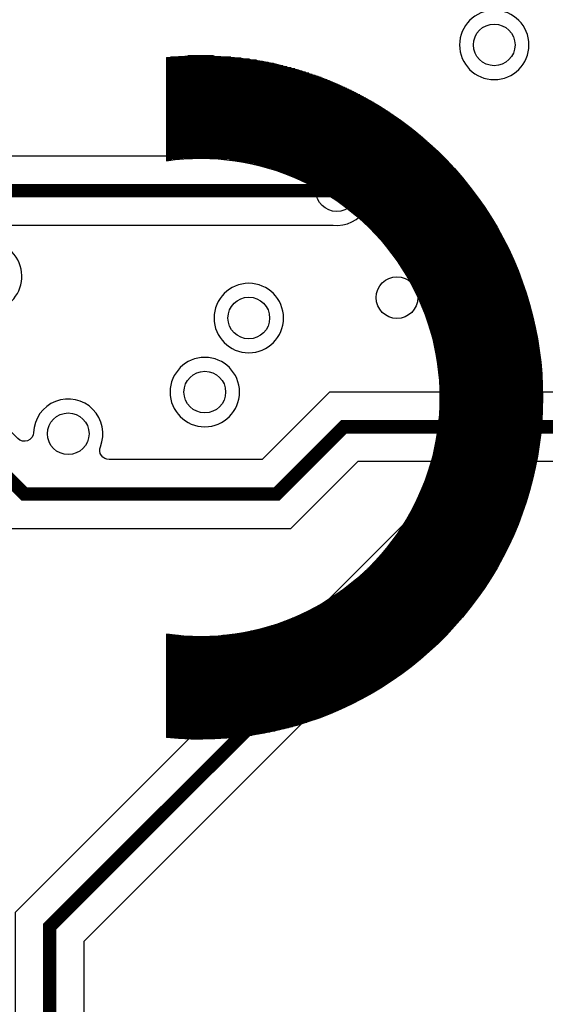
# Model space of a CAD drawing. Extents: x -394 to 5394, y -1015 to 6968.
# Tile 60 of 63: x 4450 to 4677, y 4874 to 5299. Entities that reach past the tile are written whole.
import ezdxf

# ---------------------------------------------------------------- set-up
doc = ezdxf.new("R2010")
doc.units = 0
for name, color, linetype in [('BG_SILKSCREEN_BOTTOM', 132, 'CONTINUOUS'), ('ET_BOTTOM', 1, 'CONTINUOUS'), ('VC_BOTTOM', 1, 'CONTINUOUS')]:
    doc.layers.add(name, color=color, linetype=linetype)

msp = doc.modelspace()

# ---------------------------------------------------------------- linework, layer by layer
at = {"layer": 'BG_SILKSCREEN_BOTTOM'}
for points in [[(4513.445, 5282.57, -1.105605), (4513.445, 4988.78)], [(4513.445, 5237.96, -1.154729), (4513.445, 5033.39)]]:
    msp.add_lwpolyline(points, format="xyb", dxfattribs=at)
for points in [[(4513.445, 5282.57), (4513.445, 5237.96)], [(4545.715, 5282.27), (4513.445, 5282.27)], [(4549.275, 5281.8), (4513.445, 5281.8)], [(4552.295, 5281.34), (4513.445, 5281.34)], [(4554.975, 5280.87), (4513.445, 5280.87)], [(4557.395, 5280.4), (4513.445, 5280.4)], [(4559.635, 5279.93), (4513.445, 5279.93)], [(4561.705, 5279.46), (4513.445, 5279.46)], [(4541.215, 5282.74), (4515.205, 5282.74)], [(4533.795, 5283.21), (4522.615, 5283.21)], [(4563.655, 5278.99), (4513.445, 5278.99)], [(4565.495, 5278.53), (4513.445, 5278.53)], [(4567.245, 5278.06), (4513.445, 5278.06)], [(4568.915, 5277.59), (4513.445, 5277.59)], [(4570.515, 5277.12), (4513.445, 5277.12)], [(4572.045, 5276.65), (4513.445, 5276.65)], [(4573.525, 5276.19), (4513.445, 5276.19)], [(4574.955, 5275.72), (4513.445, 5275.72)], [(4576.335, 5275.25), (4513.445, 5275.25)], [(4577.665, 5274.78), (4513.445, 5274.78)], [(4578.965, 5274.31), (4513.445, 5274.31)], [(4580.225, 5273.85), (4513.445, 5273.85)], [(4581.455, 5273.38), (4513.445, 5273.38)], [(4582.645, 5272.91), (4513.445, 5272.91)], [(4583.815, 5272.44), (4513.445, 5272.44)], [(4584.955, 5271.97), (4513.445, 5271.97)], [(4586.065, 5271.51), (4513.445, 5271.51)], [(4587.155, 5271.04), (4513.445, 5271.04)], [(4588.215, 5270.57), (4513.445, 5270.57)], [(4589.255, 5270.1), (4513.445, 5270.1)], [(4590.275, 5269.63), (4513.445, 5269.63)], [(4591.275, 5269.16), (4513.445, 5269.16)], [(4592.255, 5268.7), (4513.445, 5268.7)], [(4593.225, 5268.23), (4513.445, 5268.23)], [(4594.165, 5267.76), (4513.445, 5267.76)], [(4595.095, 5267.29), (4513.445, 5267.29)], [(4596.005, 5266.82), (4513.445, 5266.82)], [(4596.905, 5266.36), (4513.445, 5266.36)], [(4597.795, 5265.89), (4513.445, 5265.89)], [(4598.655, 5265.42), (4513.445, 5265.42)], [(4599.515, 5264.95), (4513.445, 5264.95)], [(4600.355, 5264.48), (4513.445, 5264.48)], [(4601.185, 5264.02), (4513.445, 5264.02)], [(4602.005, 5263.55), (4513.445, 5263.55)], [(4602.805, 5263.08), (4513.445, 5263.08)], [(4603.605, 5262.61), (4513.445, 5262.61)], [(4604.385, 5262.14), (4513.445, 5262.14)], [(4605.155, 5261.67), (4513.445, 5261.67)], [(4605.915, 5261.21), (4513.445, 5261.21)], [(4606.665, 5260.74), (4513.445, 5260.74)], [(4607.415, 5260.27), (4513.445, 5260.27)], [(4608.145, 5259.8), (4513.445, 5259.8)], [(4608.865, 5259.33), (4513.445, 5259.33)], [(4609.575, 5258.87), (4513.445, 5258.87)], [(4610.285, 5258.4), (4513.445, 5258.4)], [(4610.975, 5257.93), (4513.445, 5257.93)], [(4611.665, 5257.46), (4513.445, 5257.46)], [(4612.345, 5256.99), (4513.445, 5256.99)], [(4613.015, 5256.53), (4513.445, 5256.53)], [(4613.675, 5256.06), (4513.445, 5256.06)], [(4614.335, 5255.59), (4513.445, 5255.59)], [(4614.985, 5255.12), (4513.445, 5255.12)], [(4615.625, 5254.65), (4513.445, 5254.65)], [(4616.255, 5254.18), (4513.445, 5254.18)], [(4616.885, 5253.72), (4513.445, 5253.72)], [(4617.505, 5253.25), (4513.445, 5253.25)], [(4618.115, 5252.78), (4513.445, 5252.78)], [(4618.725, 5252.31), (4513.445, 5252.31)], [(4619.325, 5251.84), (4513.445, 5251.84)], [(4619.915, 5251.38), (4513.445, 5251.38)], [(4620.505, 5250.91), (4513.445, 5250.91)], [(4621.085, 5250.44), (4513.445, 5250.44)], [(4621.655, 5249.97), (4513.445, 5249.97)], [(4622.225, 5249.5), (4513.445, 5249.5)], [(4622.795, 5249.04), (4513.445, 5249.04)], [(4623.355, 5248.57), (4513.445, 5248.57)], [(4623.905, 5248.1), (4513.445, 5248.1)], [(4624.455, 5247.63), (4513.445, 5247.63)], [(4624.995, 5247.16), (4513.445, 5247.16)], [(4625.525, 5246.7), (4513.445, 5246.7)], [(4626.065, 5246.23), (4513.445, 5246.23)], [(4626.585, 5245.76), (4513.445, 5245.76)], [(4627.105, 5245.29), (4513.445, 5245.29)], [(4627.625, 5244.82), (4513.445, 5244.82)], [(4628.135, 5244.35), (4513.445, 5244.35)], [(4628.645, 5243.89), (4513.445, 5243.89)], [(4629.145, 5243.42), (4513.445, 5243.42)], [(4629.645, 5242.95), (4513.445, 5242.95)], [(4630.135, 5242.48), (4513.445, 5242.48)], [(4630.625, 5242.01), (4513.445, 5242.01)], [(4631.105, 5241.55), (4513.445, 5241.55)], [(4631.585, 5241.08), (4513.445, 5241.08)], [(4632.065, 5240.61), (4513.445, 5240.61)], [(4632.535, 5240.14), (4513.445, 5240.14)], [(4632.995, 5239.67), (4513.445, 5239.67)], [(4633.465, 5239.21), (4513.445, 5239.21)], [(4520.535, 5238.74), (4513.445, 5238.74)], [(4515.755, 5238.27), (4513.445, 5238.27)], [(4633.925, 5238.74), (4535.885, 5238.74)], [(4634.375, 5238.27), (4540.665, 5238.27)], [(4634.825, 5237.8), (4544.045, 5237.8)], [(4635.275, 5237.33), (4546.815, 5237.33)], [(4635.715, 5236.86), (4549.215, 5236.86)], [(4636.155, 5236.4), (4551.355, 5236.4)], [(4636.585, 5235.93), (4553.305, 5235.93)], [(4637.015, 5235.46), (4555.105, 5235.46)], [(4637.445, 5234.99), (4556.785, 5234.99)], [(4637.875, 5234.52), (4558.365, 5234.52)], [(4638.295, 5234.06), (4559.855, 5234.06)], [(4638.705, 5233.59), (4561.275, 5233.59)], [(4639.115, 5233.12), (4562.635, 5233.12)], [(4639.525, 5232.65), (4563.935, 5232.65)], [(4639.935, 5232.18), (4565.175, 5232.18)], [(4640.335, 5231.72), (4566.375, 5231.72)], [(4640.735, 5231.25), (4567.535, 5231.25)], [(4641.135, 5230.78), (4568.655, 5230.78)], [(4641.525, 5230.31), (4569.735, 5230.31)], [(4641.915, 5229.84), (4570.785, 5229.84)], [(4642.305, 5229.37), (4571.805, 5229.37)], [(4642.685, 5228.91), (4572.795, 5228.91)], [(4643.065, 5228.44), (4573.765, 5228.44)], [(4643.445, 5227.97), (4574.705, 5227.97)], [(4643.815, 5227.5), (4575.625, 5227.5)], [(4644.185, 5227.03), (4576.525, 5227.03)], [(4644.555, 5226.57), (4577.395, 5226.57)], [(4644.915, 5226.1), (4578.255, 5226.1)], [(4645.275, 5225.63), (4579.085, 5225.63)], [(4645.635, 5225.16), (4579.905, 5225.16)], [(4645.985, 5224.69), (4580.705, 5224.69)], [(4646.345, 5224.23), (4581.495, 5224.23)], [(4646.695, 5223.76), (4582.265, 5223.76)], [(4647.035, 5223.29), (4583.015, 5223.29)], [(4647.385, 5222.82), (4583.765, 5222.82)], [(4647.725, 5222.35), (4584.485, 5222.35)], [(4648.065, 5221.89), (4585.205, 5221.89)], [(4648.395, 5221.42), (4585.905, 5221.42)], [(4648.725, 5220.95), (4586.595, 5220.95)], [(4649.055, 5220.48), (4587.275, 5220.48)], [(4649.385, 5220.01), (4587.935, 5220.01)], [(4649.715, 5219.54), (4588.595, 5219.54)], [(4650.035, 5219.08), (4589.235, 5219.08)], [(4650.355, 5218.61), (4589.875, 5218.61)], [(4650.665, 5218.14), (4590.495, 5218.14)], [(4650.985, 5217.67), (4591.115, 5217.67)], [(4651.295, 5217.2), (4591.715, 5217.2)], [(4651.605, 5216.74), (4592.315, 5216.74)], [(4651.905, 5216.27), (4592.905, 5216.27)], [(4652.215, 5215.8), (4593.485, 5215.8)], [(4652.515, 5215.33), (4594.055, 5215.33)], [(4652.815, 5214.86), (4594.615, 5214.86)], [(4653.105, 5214.4), (4595.165, 5214.4)], [(4653.405, 5213.93), (4595.715, 5213.93)], [(4653.695, 5213.46), (4596.255, 5213.46)], [(4653.985, 5212.99), (4596.785, 5212.99)], [(4654.265, 5212.52), (4597.305, 5212.52)], [(4654.555, 5212.05), (4597.825, 5212.05)], [(4654.835, 5211.59), (4598.335, 5211.59)], [(4655.115, 5211.12), (4598.835, 5211.12)], [(4655.395, 5210.65), (4599.335, 5210.65)], [(4655.665, 5210.18), (4599.825, 5210.18)], [(4655.935, 5209.71), (4600.315, 5209.71)], [(4656.205, 5209.25), (4600.785, 5209.25)], [(4656.475, 5208.78), (4601.255, 5208.78)], [(4656.745, 5208.31), (4601.725, 5208.31)], [(4657.005, 5207.84), (4602.185, 5207.84)], [(4657.265, 5207.37), (4602.635, 5207.37)], [(4657.525, 5206.91), (4603.085, 5206.91)], [(4657.785, 5206.44), (4603.525, 5206.44)], [(4658.035, 5205.97), (4603.965, 5205.97)], [(4658.285, 5205.5), (4604.395, 5205.5)], [(4658.535, 5205.03), (4604.825, 5205.03)], [(4658.785, 5204.57), (4605.245, 5204.57)], [(4659.035, 5204.1), (4605.665, 5204.1)], [(4659.275, 5203.63), (4606.075, 5203.63)], [(4659.515, 5203.16), (4606.475, 5203.16)], [(4659.755, 5202.69), (4606.875, 5202.69)], [(4659.995, 5202.22), (4607.275, 5202.22)], [(4660.235, 5201.76), (4607.665, 5201.76)], [(4660.465, 5201.29), (4608.055, 5201.29)], [(4660.695, 5200.82), (4608.435, 5200.82)], [(4660.925, 5200.35), (4608.815, 5200.35)], [(4661.155, 5199.88), (4609.185, 5199.88)], [(4661.375, 5199.42), (4609.555, 5199.42)], [(4661.595, 5198.95), (4609.925, 5198.95)], [(4661.825, 5198.48), (4610.285, 5198.48)], [(4662.045, 5198.01), (4610.635, 5198.01)], [(4662.255, 5197.54), (4610.985, 5197.54)], [(4662.475, 5197.08), (4611.335, 5197.08)], [(4662.685, 5196.61), (4611.685, 5196.61)], [(4662.895, 5196.14), (4612.025, 5196.14)], [(4663.105, 5195.67), (4612.355, 5195.67)], [(4663.315, 5195.2), (4612.685, 5195.2)], [(4663.515, 5194.73), (4613.015, 5194.73)], [(4663.725, 5194.27), (4613.345, 5194.27)], [(4663.925, 5193.8), (4613.665, 5193.8)], [(4664.125, 5193.33), (4613.975, 5193.33)], [(4664.315, 5192.86), (4614.295, 5192.86)], [(4664.515, 5192.39), (4614.595, 5192.39)], [(4664.705, 5191.93), (4614.905, 5191.93)], [(4664.905, 5191.46), (4615.205, 5191.46)], [(4665.095, 5190.99), (4615.505, 5190.99)], [(4665.275, 5190.52), (4615.795, 5190.52)], [(4665.465, 5190.05), (4616.095, 5190.05)], [(4665.655, 5189.59), (4616.375, 5189.59)], [(4665.835, 5189.12), (4616.665, 5189.12)], [(4666.015, 5188.65), (4616.945, 5188.65)], [(4666.195, 5188.18), (4617.225, 5188.18)], [(4666.375, 5187.71), (4617.495, 5187.71)], [(4666.545, 5187.24), (4617.765, 5187.24)], [(4666.715, 5186.78), (4618.035, 5186.78)], [(4666.895, 5186.31), (4618.305, 5186.31)], [(4667.065, 5185.84), (4618.565, 5185.84)], [(4667.225, 5185.37), (4618.825, 5185.37)], [(4667.395, 5184.9), (4619.075, 5184.9)], [(4667.565, 5184.44), (4619.325, 5184.44)], [(4667.725, 5183.97), (4619.575, 5183.97)], [(4667.885, 5183.5), (4619.825, 5183.5)], [(4668.045, 5183.03), (4620.065, 5183.03)], [(4668.205, 5182.56), (4620.305, 5182.56)], [(4668.355, 5182.1), (4620.545, 5182.1)], [(4668.515, 5181.63), (4620.775, 5181.63)], [(4668.665, 5181.16), (4621.005, 5181.16)], [(4668.815, 5180.69), (4621.235, 5180.69)], [(4668.965, 5180.22), (4621.455, 5180.22)], [(4669.115, 5179.76), (4621.685, 5179.76)], [(4669.255, 5179.29), (4621.905, 5179.29)], [(4669.405, 5178.82), (4622.115, 5178.82)], [(4669.545, 5178.35), (4622.335, 5178.35)], [(4669.685, 5177.88), (4622.545, 5177.88)], [(4669.825, 5177.41), (4622.755, 5177.41)], [(4669.955, 5176.95), (4622.955, 5176.95)], [(4670.095, 5176.48), (4623.155, 5176.48)], [(4670.225, 5176.01), (4623.355, 5176.01)], [(4670.365, 5175.54), (4623.555, 5175.54)], [(4670.495, 5175.07), (4623.745, 5175.07)], [(4670.625, 5174.61), (4623.945, 5174.61)], [(4670.745, 5174.14), (4624.135, 5174.14)], [(4670.875, 5173.67), (4624.315, 5173.67)], [(4670.995, 5173.2), (4624.505, 5173.2)], [(4671.115, 5172.73), (4624.685, 5172.73)], [(4671.235, 5172.27), (4624.855, 5172.27)], [(4671.355, 5171.8), (4625.035, 5171.8)], [(4671.475, 5171.33), (4625.205, 5171.33)], [(4671.595, 5170.86), (4625.375, 5170.86)], [(4671.705, 5170.39), (4625.545, 5170.39)], [(4671.815, 5169.92), (4625.715, 5169.92)], [(4671.925, 5169.46), (4625.875, 5169.46)], [(4672.035, 5168.99), (4626.035, 5168.99)], [(4672.145, 5168.52), (4626.195, 5168.52)], [(4672.255, 5168.05), (4626.355, 5168.05)], [(4672.355, 5167.58), (4626.505, 5167.58)], [(4672.455, 5167.12), (4626.655, 5167.12)], [(4672.555, 5166.65), (4626.805, 5166.65)], [(4672.655, 5166.18), (4626.945, 5166.18)], [(4672.755, 5165.71), (4627.095, 5165.71)], [(4672.855, 5165.24), (4627.235, 5165.24)], [(4672.945, 5164.78), (4627.375, 5164.78)], [(4673.045, 5164.31), (4627.505, 5164.31)], [(4673.135, 5163.84), (4627.645, 5163.84)], [(4673.225, 5163.37), (4627.775, 5163.37)], [(4673.315, 5162.9), (4627.905, 5162.9)], [(4673.395, 5162.43), (4628.025, 5162.43)], [(4673.485, 5161.97), (4628.155, 5161.97)], [(4673.565, 5161.5), (4628.275, 5161.5)], [(4673.655, 5161.03), (4628.395, 5161.03)], [(4673.735, 5160.56), (4628.515, 5160.56)], [(4673.815, 5160.09), (4628.625, 5160.09)], [(4673.885, 5159.63), (4628.745, 5159.63)], [(4673.965, 5159.16), (4628.855, 5159.16)], [(4674.045, 5158.69), (4628.955, 5158.69)], [(4674.115, 5158.22), (4629.065, 5158.22)], [(4674.185, 5157.75), (4629.165, 5157.75)], [(4674.255, 5157.29), (4629.265, 5157.29)], [(4674.325, 5156.82), (4629.365, 5156.82)], [(4674.395, 5156.35), (4629.465, 5156.35)], [(4674.455, 5155.88), (4629.555, 5155.88)], [(4674.515, 5155.41), (4629.655, 5155.41)], [(4674.585, 5154.95), (4629.745, 5154.95)], [(4674.645, 5154.48), (4629.825, 5154.48)], [(4674.705, 5154.01), (4629.915, 5154.01)], [(4674.765, 5153.54), (4629.995, 5153.54)], [(4674.815, 5153.07), (4630.075, 5153.07)], [(4674.875, 5152.6), (4630.155, 5152.6)], [(4674.925, 5152.14), (4630.235, 5152.14)], [(4674.975, 5151.67), (4630.305, 5151.67)], [(4675.025, 5151.2), (4630.385, 5151.2)], [(4675.075, 5150.73), (4630.455, 5150.73)], [(4675.125, 5150.26), (4630.515, 5150.26)], [(4675.165, 5149.8), (4630.585, 5149.8)], [(4675.215, 5149.33), (4630.645, 5149.33)], [(4675.255, 5148.86), (4630.705, 5148.86)], [(4675.295, 5148.39), (4630.765, 5148.39)], [(4675.335, 5147.92), (4630.825, 5147.92)], [(4675.375, 5147.46), (4630.885, 5147.46)], [(4675.415, 5146.99), (4630.935, 5146.99)], [(4675.445, 5146.52), (4630.985, 5146.52)], [(4675.485, 5146.05), (4631.035, 5146.05)], [(4675.515, 5145.58), (4631.075, 5145.58)], [(4675.545, 5145.11), (4631.125, 5145.11)], [(4675.575, 5144.65), (4631.165, 5144.65)], [(4675.605, 5144.18), (4631.205, 5144.18)], [(4675.625, 5143.71), (4631.245, 5143.71)], [(4675.655, 5143.24), (4631.275, 5143.24)], [(4675.675, 5142.77), (4631.305, 5142.77)], [(4675.695, 5142.31), (4631.345, 5142.31)], [(4675.715, 5141.84), (4631.365, 5141.84)], [(4675.735, 5141.37), (4631.395, 5141.37)], [(4675.755, 5140.9), (4631.425, 5140.9)], [(4675.765, 5140.43), (4631.445, 5140.43)], [(4675.785, 5139.97), (4631.465, 5139.97)], [(4675.795, 5139.5), (4631.485, 5139.5)], [(4675.805, 5139.03), (4631.495, 5139.03)], [(4675.815, 5138.56), (4631.515, 5138.56)], [(4675.825, 5138.09), (4631.525, 5138.09)], [(4675.835, 5137.62), (4631.535, 5137.62)], [(4675.835, 5137.16), (4631.545, 5137.16)], [(4675.845, 5136.69), (4631.545, 5136.69)], [(4675.845, 5136.22), (4631.555, 5136.22)], [(4675.845, 5135.75), (4631.555, 5135.75)], [(4675.845, 5135.28), (4631.555, 5135.28)], [(4675.845, 5134.82), (4631.555, 5134.82)], [(4675.755, 5130.6), (4631.425, 5130.6)], [(4675.775, 5131.07), (4631.455, 5131.07)], [(4675.785, 5131.54), (4631.475, 5131.54)], [(4675.795, 5132.01), (4631.485, 5132.01)], [(4675.815, 5132.48), (4631.505, 5132.48)], [(4675.815, 5132.94), (4631.515, 5132.94)], [(4675.825, 5133.41), (4631.525, 5133.41)], [(4675.835, 5133.88), (4631.535, 5133.88)], [(4675.835, 5134.35), (4631.545, 5134.35)], [(4675.555, 5126.39), (4631.135, 5126.39)], [(4675.585, 5126.86), (4631.175, 5126.86)], [(4675.605, 5127.33), (4631.215, 5127.33)], [(4675.635, 5127.79), (4631.255, 5127.79)], [(4675.655, 5128.26), (4631.285, 5128.26)], [(4675.685, 5128.73), (4631.325, 5128.73)], [(4675.705, 5129.2), (4631.355, 5129.2)], [(4675.725, 5129.67), (4631.375, 5129.67)], [(4675.745, 5130.14), (4631.405, 5130.14)], [(4675.225, 5122.18), (4630.665, 5122.18)], [(4675.265, 5122.65), (4630.725, 5122.65)], [(4675.305, 5123.11), (4630.785, 5123.11)], [(4675.345, 5123.58), (4630.845, 5123.58)], [(4675.385, 5124.05), (4630.895, 5124.05)], [(4675.425, 5124.52), (4630.945, 5124.52)], [(4675.455, 5124.99), (4630.995, 5124.99)], [(4675.495, 5125.45), (4631.045, 5125.45)], [(4675.525, 5125.92), (4631.095, 5125.92)], [(4674.725, 5117.5), (4629.945, 5117.5)], [(4674.775, 5117.96), (4630.025, 5117.96)], [(4674.835, 5118.43), (4630.105, 5118.43)], [(4674.885, 5118.9), (4630.185, 5118.9)], [(4674.945, 5119.37), (4630.255, 5119.37)], [(4674.995, 5119.84), (4630.335, 5119.84)], [(4675.045, 5120.3), (4630.405, 5120.3)], [(4675.095, 5120.77), (4630.475, 5120.77)], [(4675.135, 5121.24), (4630.545, 5121.24)], [(4675.185, 5121.71), (4630.605, 5121.71)], [(4674.135, 5113.28), (4629.095, 5113.28)], [(4674.205, 5113.75), (4629.205, 5113.75)], [(4674.275, 5114.22), (4629.305, 5114.22)], [(4674.345, 5114.69), (4629.405, 5114.69)], [(4674.415, 5115.16), (4629.495, 5115.16)], [(4674.475, 5115.62), (4629.585, 5115.62)], [(4674.545, 5116.09), (4629.685, 5116.09)], [(4674.605, 5116.56), (4629.775, 5116.56)], [(4674.665, 5117.03), (4629.855, 5117.03)], [(4673.425, 5109.07), (4628.075, 5109.07)], [(4673.515, 5109.54), (4628.195, 5109.54)], [(4673.595, 5110.01), (4628.315, 5110.01)], [(4673.675, 5110.47), (4628.435, 5110.47)], [(4673.755, 5110.94), (4628.555, 5110.94)], [(4673.835, 5111.41), (4628.665, 5111.41)], [(4673.915, 5111.88), (4628.775, 5111.88)], [(4673.995, 5112.35), (4628.885, 5112.35)], [(4674.065, 5112.82), (4628.995, 5112.82)], [(4672.595, 5104.86), (4626.855, 5104.86)], [(4672.695, 5105.33), (4626.995, 5105.33)], [(4672.785, 5105.79), (4627.135, 5105.79)], [(4672.885, 5106.26), (4627.275, 5106.26)], [(4672.975, 5106.73), (4627.415, 5106.73)], [(4673.075, 5107.2), (4627.555, 5107.2)], [(4673.165, 5107.67), (4627.685, 5107.67)], [(4673.255, 5108.13), (4627.815, 5108.13)], [(4673.345, 5108.6), (4627.945, 5108.6)], [(4671.625, 5100.64), (4625.435, 5100.64)], [(4671.745, 5101.11), (4625.605, 5101.11)], [(4671.855, 5101.58), (4625.765, 5101.58)], [(4671.965, 5102.05), (4625.925, 5102.05)], [(4672.075, 5102.52), (4626.085, 5102.52)], [(4672.185, 5102.98), (4626.245, 5102.98)], [(4672.285, 5103.45), (4626.405, 5103.45)], [(4672.385, 5103.92), (4626.555, 5103.92)], [(4672.495, 5104.39), (4626.705, 5104.39)], [(4670.535, 5096.43), (4623.815, 5096.43)], [(4670.665, 5096.9), (4624.005, 5096.9)], [(4670.785, 5097.37), (4624.195, 5097.37)], [(4670.915, 5097.84), (4624.375, 5097.84)], [(4671.035, 5098.3), (4624.555, 5098.3)], [(4671.155, 5098.77), (4624.735, 5098.77)], [(4671.275, 5099.24), (4624.915, 5099.24)], [(4671.395, 5099.71), (4625.095, 5099.71)], [(4671.515, 5100.18), (4625.265, 5100.18)], [(4669.305, 5092.22), (4621.975, 5092.22)], [(4669.445, 5092.69), (4622.185, 5092.69)], [(4669.585, 5093.15), (4622.405, 5093.15)], [(4669.725, 5093.62), (4622.615, 5093.62)], [(4669.865, 5094.09), (4622.815, 5094.09)], [(4670.005, 5094.56), (4623.025, 5094.56)], [(4670.135, 5095.03), (4623.225, 5095.03)], [(4670.275, 5095.49), (4623.425, 5095.49)], [(4670.405, 5095.96), (4623.615, 5095.96)], [(4667.935, 5088), (4619.905, 5088)], [(4668.095, 5088.47), (4620.145, 5088.47)], [(4668.255, 5088.94), (4620.385, 5088.94)], [(4668.405, 5089.41), (4620.615, 5089.41)], [(4668.565, 5089.88), (4620.855, 5089.88)], [(4668.715, 5090.35), (4621.085, 5090.35)], [(4668.865, 5090.81), (4621.305, 5090.81)], [(4669.015, 5091.28), (4621.535, 5091.28)], [(4669.155, 5091.75), (4621.755, 5091.75)], [(4666.425, 5083.79), (4617.585, 5083.79)], [(4666.605, 5084.26), (4617.855, 5084.26)], [(4666.775, 5084.73), (4618.125, 5084.73)], [(4666.945, 5085.2), (4618.385, 5085.2)], [(4667.115, 5085.66), (4618.645, 5085.66)], [(4667.285, 5086.13), (4618.905, 5086.13)], [(4667.455, 5086.6), (4619.155, 5086.6)], [(4667.615, 5087.07), (4619.405, 5087.07)], [(4667.775, 5087.54), (4619.655, 5087.54)], [(4664.775, 5079.58), (4615.005, 5079.58)], [(4664.965, 5080.05), (4615.305, 5080.05)], [(4665.155, 5080.52), (4615.605, 5080.52)], [(4665.345, 5080.98), (4615.895, 5080.98)], [(4665.525, 5081.45), (4616.185, 5081.45)], [(4665.715, 5081.92), (4616.475, 5081.92)], [(4665.895, 5082.39), (4616.755, 5082.39)], [(4666.075, 5082.86), (4617.035, 5082.86)], [(4666.255, 5083.32), (4617.315, 5083.32)], [(4662.965, 5075.37), (4612.135, 5075.37)], [(4663.175, 5075.83), (4612.465, 5075.83)], [(4663.375, 5076.3), (4612.795, 5076.3)], [(4663.585, 5076.77), (4613.125, 5076.77)], [(4663.785, 5077.24), (4613.445, 5077.24)], [(4663.985, 5077.71), (4613.765, 5077.71)], [(4664.185, 5078.17), (4614.075, 5078.17)], [(4664.385, 5078.64), (4614.395, 5078.64)], [(4664.575, 5079.11), (4614.695, 5079.11)], [(4660.995, 5071.15), (4608.935, 5071.15)], [(4661.225, 5071.62), (4609.305, 5071.62)], [(4661.455, 5072.09), (4609.675, 5072.09)], [(4661.675, 5072.56), (4610.035, 5072.56)], [(4661.895, 5073.03), (4610.395, 5073.03)], [(4662.115, 5073.49), (4610.755, 5073.49)], [(4662.325, 5073.96), (4611.105, 5073.96)], [(4662.545, 5074.43), (4611.455, 5074.43)], [(4662.755, 5074.9), (4611.795, 5074.9)], [(4658.625, 5066.47), (4604.965, 5066.47)], [(4658.865, 5066.94), (4605.385, 5066.94)], [(4659.115, 5067.41), (4605.795, 5067.41)], [(4659.355, 5067.88), (4606.205, 5067.88)], [(4659.595, 5068.34), (4606.605, 5068.34)], [(4659.835, 5068.81), (4607.005, 5068.81)], [(4660.075, 5069.28), (4607.405, 5069.28)], [(4660.305, 5069.75), (4607.795, 5069.75)], [(4660.545, 5070.22), (4608.175, 5070.22)], [(4660.775, 5070.68), (4608.565, 5070.68)], [(4656.295, 5062.26), (4600.945, 5062.26)], [(4656.565, 5062.73), (4601.415, 5062.73)], [(4656.825, 5063.2), (4601.875, 5063.2)], [(4657.095, 5063.66), (4602.335, 5063.66)], [(4657.355, 5064.13), (4602.785, 5064.13)], [(4657.615, 5064.6), (4603.235, 5064.6)], [(4657.865, 5065.07), (4603.675, 5065.07)], [(4658.115, 5065.54), (4604.105, 5065.54)], [(4658.375, 5066), (4604.535, 5066)], [(4653.785, 5058.05), (4596.425, 5058.05)], [(4654.075, 5058.51), (4596.955, 5058.51)], [(4654.365, 5058.98), (4597.475, 5058.98)], [(4654.645, 5059.45), (4597.995, 5059.45)], [(4654.925, 5059.92), (4598.505, 5059.92)], [(4655.205, 5060.39), (4599.005, 5060.39)], [(4655.485, 5060.85), (4599.495, 5060.85)], [(4655.755, 5061.32), (4599.985, 5061.32)], [(4656.025, 5061.79), (4600.465, 5061.79)], [(4651.085, 5053.83), (4591.315, 5053.83)], [(4651.395, 5054.3), (4591.915, 5054.3)], [(4651.705, 5054.77), (4592.505, 5054.77)], [(4652.005, 5055.24), (4593.095, 5055.24)], [(4652.315, 5055.71), (4593.665, 5055.71)], [(4652.615, 5056.17), (4594.235, 5056.17)], [(4652.905, 5056.64), (4594.795, 5056.64)], [(4653.205, 5057.11), (4595.345, 5057.11)], [(4653.495, 5057.58), (4595.895, 5057.58)], [(4648.175, 5049.62), (4585.435, 5049.62)], [(4648.505, 5050.09), (4586.135, 5050.09)], [(4648.835, 5050.56), (4586.815, 5050.56)], [(4649.165, 5051.02), (4587.495, 5051.02)], [(4649.495, 5051.49), (4588.155, 5051.49)], [(4649.815, 5051.96), (4588.805, 5051.96)], [(4650.135, 5052.43), (4589.445, 5052.43)], [(4650.455, 5052.9), (4590.075, 5052.9)], [(4650.775, 5053.36), (4590.695, 5053.36)], [(4645.035, 5045.41), (4578.525, 5045.41)], [(4645.395, 5045.87), (4579.355, 5045.87)], [(4645.755, 5046.34), (4580.165, 5046.34)], [(4646.105, 5046.81), (4580.965, 5046.81)], [(4646.455, 5047.28), (4581.745, 5047.28)], [(4646.805, 5047.75), (4582.515, 5047.75)], [(4647.155, 5048.22), (4583.265, 5048.22)], [(4647.495, 5048.68), (4583.995, 5048.68)], [(4647.835, 5049.15), (4584.725, 5049.15)], [(4641.655, 5041.19), (4570.085, 5041.19)], [(4642.045, 5041.66), (4571.125, 5041.66)], [(4642.425, 5042.13), (4572.135, 5042.13)], [(4642.805, 5042.6), (4573.115, 5042.6)], [(4643.185, 5043.07), (4574.075, 5043.07)], [(4643.565, 5043.53), (4575.005, 5043.53)], [(4643.935, 5044), (4575.915, 5044)], [(4644.305, 5044.47), (4576.805, 5044.47)], [(4644.675, 5044.94), (4577.675, 5044.94)], [(4638.005, 5036.98), (4558.865, 5036.98)], [(4638.425, 5037.45), (4560.335, 5037.45)], [(4638.845, 5037.92), (4561.725, 5037.92)], [(4639.255, 5038.38), (4563.065, 5038.38)], [(4639.665, 5038.85), (4564.345, 5038.85)], [(4640.065, 5039.32), (4565.575, 5039.32)], [(4640.465, 5039.79), (4566.755, 5039.79)], [(4640.865, 5040.26), (4567.905, 5040.26)], [(4641.265, 5040.73), (4569.015, 5040.73)], [(4513.445, 5033.39), (4513.445, 4988.78)], [(4514.555, 5033.24), (4513.445, 5033.24)], [(4518.705, 5032.77), (4513.445, 5032.77)], [(4634.065, 5032.77), (4537.715, 5032.77)], [(4634.525, 5033.24), (4541.865, 5033.24)], [(4634.975, 5033.7), (4545.005, 5033.7)], [(4635.415, 5034.17), (4547.635, 5034.17)], [(4635.855, 5034.64), (4549.935, 5034.64)], [(4636.295, 5035.11), (4552.015, 5035.11)], [(4636.725, 5035.58), (4553.905, 5035.58)], [(4637.155, 5036.04), (4555.665, 5036.04)], [(4637.585, 5036.51), (4557.315, 5036.51)], [(4633.615, 5032.3), (4513.445, 5032.3)], [(4633.155, 5031.83), (4513.445, 5031.83)], [(4632.685, 5031.36), (4513.445, 5031.36)], [(4632.215, 5030.9), (4513.445, 5030.9)], [(4631.745, 5030.43), (4513.445, 5030.43)], [(4631.265, 5029.96), (4513.445, 5029.96)], [(4630.785, 5029.49), (4513.445, 5029.49)], [(4630.295, 5029.02), (4513.445, 5029.02)], [(4629.805, 5028.55), (4513.445, 5028.55)], [(4629.305, 5028.09), (4513.445, 5028.09)], [(4628.805, 5027.62), (4513.445, 5027.62)], [(4628.305, 5027.15), (4513.445, 5027.15)], [(4627.795, 5026.68), (4513.445, 5026.68)], [(4627.275, 5026.21), (4513.445, 5026.21)], [(4626.755, 5025.75), (4513.445, 5025.75)], [(4626.235, 5025.28), (4513.445, 5025.28)], [(4625.705, 5024.81), (4513.445, 5024.81)], [(4625.165, 5024.34), (4513.445, 5024.34)], [(4624.625, 5023.87), (4513.445, 5023.87)], [(4624.085, 5023.41), (4513.445, 5023.41)], [(4623.535, 5022.94), (4513.445, 5022.94)], [(4622.975, 5022.47), (4513.445, 5022.47)], [(4622.415, 5022), (4513.445, 5022)], [(4621.845, 5021.53), (4513.445, 5021.53)], [(4621.275, 5021.06), (4513.445, 5021.06)], [(4620.695, 5020.6), (4513.445, 5020.6)], [(4620.105, 5020.13), (4513.445, 5020.13)], [(4619.515, 5019.66), (4513.445, 5019.66)], [(4618.915, 5019.19), (4513.445, 5019.19)], [(4618.315, 5018.72), (4513.445, 5018.72)], [(4617.705, 5018.26), (4513.445, 5018.26)], [(4617.085, 5017.79), (4513.445, 5017.79)], [(4616.465, 5017.32), (4513.445, 5017.32)], [(4615.835, 5016.85), (4513.445, 5016.85)], [(4615.195, 5016.38), (4513.445, 5016.38)], [(4614.545, 5015.92), (4513.445, 5015.92)], [(4613.895, 5015.45), (4513.445, 5015.45)], [(4613.235, 5014.98), (4513.445, 5014.98)], [(4612.565, 5014.51), (4513.445, 5014.51)], [(4611.885, 5014.04), (4513.445, 5014.04)], [(4611.205, 5013.58), (4513.445, 5013.58)], [(4610.515, 5013.11), (4513.445, 5013.11)], [(4609.805, 5012.64), (4513.445, 5012.64)], [(4609.095, 5012.17), (4513.445, 5012.17)], [(4608.375, 5011.7), (4513.445, 5011.7)], [(4607.655, 5011.23), (4513.445, 5011.23)], [(4606.915, 5010.77), (4513.445, 5010.77)], [(4606.165, 5010.3), (4513.445, 5010.3)], [(4605.405, 5009.83), (4513.445, 5009.83)], [(4604.635, 5009.36), (4513.445, 5009.36)], [(4603.855, 5008.89), (4513.445, 5008.89)], [(4603.065, 5008.43), (4513.445, 5008.43)], [(4602.265, 5007.96), (4513.445, 5007.96)], [(4601.455, 5007.49), (4513.445, 5007.49)], [(4600.625, 5007.02), (4513.445, 5007.02)], [(4599.795, 5006.55), (4513.445, 5006.55)], [(4598.945, 5006.09), (4513.445, 5006.09)], [(4598.075, 5005.62), (4513.445, 5005.62)], [(4597.195, 5005.15), (4513.445, 5005.15)], [(4596.305, 5004.68), (4513.445, 5004.68)], [(4595.395, 5004.21), (4513.445, 5004.21)], [(4594.475, 5003.74), (4513.445, 5003.74)], [(4593.535, 5003.28), (4513.445, 5003.28)], [(4592.575, 5002.81), (4513.445, 5002.81)], [(4591.595, 5002.34), (4513.445, 5002.34)], [(4590.605, 5001.87), (4513.445, 5001.87)], [(4589.595, 5001.4), (4513.445, 5001.4)], [(4588.555, 5000.94), (4513.445, 5000.94)], [(4587.505, 5000.47), (4513.445, 5000.47)], [(4586.425, 5000), (4513.445, 5000)], [(4585.315, 4999.53), (4513.445, 4999.53)], [(4584.185, 4999.06), (4513.445, 4999.06)], [(4583.035, 4998.6), (4513.445, 4998.6)], [(4581.845, 4998.13), (4513.445, 4998.13)], [(4580.635, 4997.66), (4513.445, 4997.66)], [(4579.385, 4997.19), (4513.445, 4997.19)], [(4578.095, 4996.72), (4513.445, 4996.72)], [(4576.775, 4996.26), (4513.445, 4996.26)], [(4575.405, 4995.79), (4513.445, 4995.79)], [(4573.995, 4995.32), (4513.445, 4995.32)], [(4572.535, 4994.85), (4513.445, 4994.85)], [(4571.025, 4994.38), (4513.445, 4994.38)], [(4569.445, 4993.91), (4513.445, 4993.91)], [(4567.805, 4993.45), (4513.445, 4993.45)], [(4566.075, 4992.98), (4513.445, 4992.98)], [(4564.265, 4992.51), (4513.445, 4992.51)], [(4562.355, 4992.04), (4513.445, 4992.04)], [(4560.325, 4991.57), (4513.445, 4991.57)], [(4558.145, 4991.11), (4513.445, 4991.11)], [(4555.785, 4990.64), (4513.445, 4990.64)], [(4553.205, 4990.17), (4513.445, 4990.17)], [(4550.305, 4989.7), (4513.445, 4989.7)], [(4546.955, 4989.23), (4513.445, 4989.23)], [(4542.835, 4988.77), (4513.575, 4988.77)], [(4536.945, 4988.3), (4519.465, 4988.3)]]:
    msp.add_lwpolyline(points, dxfattribs=at)
at = {"layer": 'ET_BOTTOM', "const_width": 5.8}
for points in [[(4587, 5225), (4421, 5225), (4396, 5200), (3651, 5200), (3576, 5275), (3370, 5275), (3361, 5266), (3275, 5266), (3229, 5312), (3072, 5312), (3051, 5291), (2955.1, 5291), (2913, 5248.9)], [(4830, 5024), (4731, 5123), (4590, 5123), (4560.9953, 5093.9953), (4452.0047, 5093.9953), (4420.5, 5125.5), (3573.5, 5125.5), (3557.1, 5109.1), (3461.9, 5109.1), (3389, 5182), (3232, 5182), (3221.15, 5192.85), (3081.85, 5192.85), (3064, 5175), (2565, 5175), (2432, 5042), (2357, 5042), (2293.1, 4978.1), (2105.9, 4978.1), (2094, 4990)], [(4651, 5095), (4463, 4907), (4463, 4863), (4181, 4581), (3437, 4581), (3416, 4560), (3335, 4560), (3314, 4581), (3091, 4581), (3060, 4612), (2976, 4612), (2910, 4678), (2542, 4678), (2433.9, 4786.1), (2084.1, 4786.1), (2069.1, 4771.1), (1991.9, 4771.1), (1847, 4916)]]:
    msp.add_lwpolyline(points, dxfattribs=at)
at = {"layer": 'ET_BOTTOM'}
for points in [[(4670.0002, 5288, 1), (4639.9998, 5288, 1)], [(4564.0002, 5170, 1), (4533.9998, 5170, 1)], [(4545.0002, 5138, 1), (4514.9998, 5138, 1)]]:
    msp.add_lwpolyline(points, format="xyb", close=True, dxfattribs=at)
for points in [[(4022.6291, 5171.0998), (4440.1719, 5171.0998), (4445.3109, 5176.2388), (4445.3956, 5176.3069, 0.916319), (4428.7781, 5201.1473), (4428.3284, 5200.9002), (4427.6291, 5200.9002, -0.668175), (4424.8007, 5207.7286), (4427.1719, 5210.0998), (4585.2674, 5210.0998), (4585.3754, 5210.088, 1.114863), (4585.3754, 5239.912), (4585.2674, 5239.9002), (4414.8281, 5239.9002), (4389.8281, 5214.9002), (4221.1872, 5214.9002, -0.54994), (4217.5689, 5220.6054, 1.576753), (4190.4311, 5220.6054, -0.54994), (4186.8128, 5214.9002), (4110.9336, 5214.9002, -0.659299)], [(4737.1719, 5137.9002), (4583.8281, 5137.9002), (4554.8234, 5108.8955), (4488.622, 5108.8955, -0.531477), (4484.9121, 5114.3912, 1.189629), (4456.0104, 5120.565, -0.654635), (4449.1849, 5117.8872), (4426.6719, 5140.4002), (4029.8171, 5140.4002, -0.52237)], [(4168.1281, 5096.7998), (4388.2388, 4876.6891), (4388.3069, 4876.6044, 1.114862), (4409.3956, 4897.6931), (4409.3109, 4897.7612), (4203.3007, 5103.7714, -0.668175), (4206.1291, 5110.5998), (4414.3281, 5110.5998), (4445.8328, 5079.0951), (4567.1672, 5079.0951), (4596.1719, 5108.0998), (4638.1236, 5108.0998, -0.64175), (4639.6385, 5104.794, 0.00864), (4639.3069, 5104.3956), (4639.2388, 5104.3109), (4448.0998, 4913.1719), (4448.0998, 4869.1719), (4174.8281, 4595.9002), (4161.0043, 4595.9002, -0.684988)], [(4266.9002, 4562.8281), (4459.1719, 4755.0998), (4638.2674, 4755.0998), (4638.3754, 4755.088, 1.114863), (4638.3754, 4784.912), (4638.2674, 4784.9002), (4455.6291, 4784.9002, -0.668175), (4452.8007, 4791.7286), (4465.6719, 4804.5998), (4646.7674, 4804.5998), (4646.8754, 4804.588, 1.114863), (4646.8754, 4834.412), (4646.7674, 4834.4002), (4465.1291, 4834.4002, -0.668175), (4462.3007, 4841.2286), (4477.9002, 4856.8281), (4477.9002, 4900.8281), (4660.3109, 5083.2388), (4660.3956, 5083.3069, 0.363147), (4664.168, 5102.1841, -0.569325), (4667.6794, 5108.0998), (4724.8281, 5108.0998)]]:
    msp.add_lwpolyline(points, format="xyb", dxfattribs=at)
at = {"layer": 'VC_BOTTOM'}
for centre in [(4655, 5288), (4587, 5225), (4613.0082, 5178.8231), (4549, 5170), (4530, 5138), (4471, 5120), (4651, 5095), (4613.0082, 5028.7711)]:
    msp.add_circle(centre, 9, dxfattribs=at)

doc.saveas('drawing.dxf')
